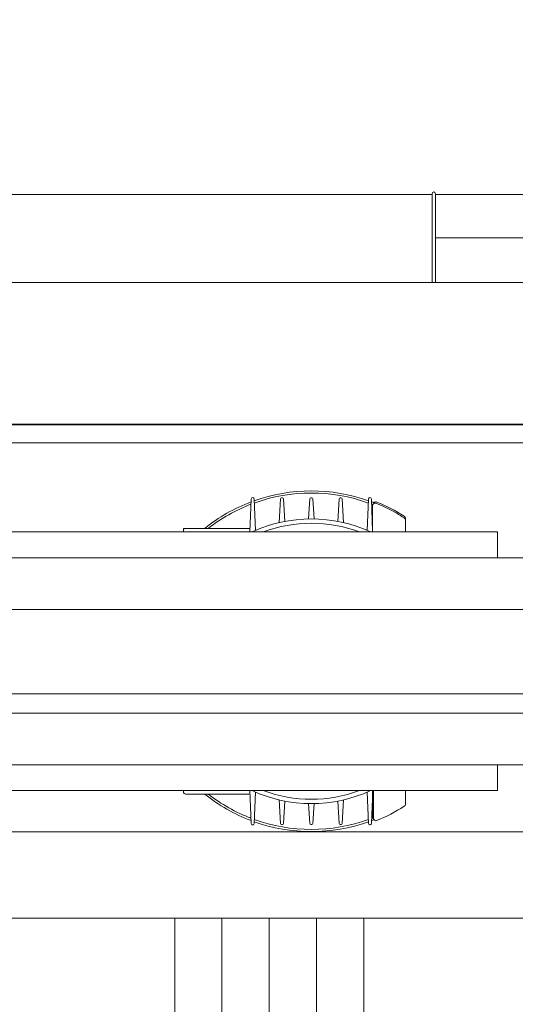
# Model space of a CAD drawing. Header units: millimetres. Extents: x -409 to 257590, y -7786 to 67330.
# Tile 50 of 210: x 41500 to 41788, y 22405 to 22976. Entities that reach past the tile are written whole.
import ezdxf

# ---------------------------------------------------------------- set-up
doc = ezdxf.new("R2010")
doc.units = ezdxf.units.MM
doc.header["$MEASUREMENT"] = 0
doc.linetypes.add('HIDDEN', pattern=[381, 254, -127])
for name, color, linetype in [('New_22 NC Binnenwanden', 7, 'Continuous'), ('New_22 NC Binnenwanden Doorsnede-arcering', 7, 'Continuous'), ('New_23 Vloeren', 7, 'Continuous'), ('New_66 Transportvoorzieningen', 7, 'Continuous'), ('New_Z Ruimtefuncties Zone omranding', 7, 'Continuous')]:
    doc.layers.add(name, color=color, linetype=linetype)

# ---------------------------------------------------------------- blocks, each defined once
blk = doc.blocks.new('Slab_1_2', base_point=(0, 42578.32))
at = {"layer": 'New_23 Vloeren', "color": 1, "linetype": 'Continuous', "lineweight": 0, "flags": 128}
blk.add_lwpolyline([(39850, 23940), (39850, 22455), (40550, 22455), (42240, 22455), (42240, 23935), (40450, 23935), (40450, 23940)], close=True, dxfattribs=at)
blk = doc.blocks.new('Lift 22')
at = {"layer": 'New_66 Transportvoorzieningen', "color": 1, "linetype": 'Continuous', "lineweight": 0}
for p, q in [((160, 1699), (160, 190)), ((160, 190), (160, 1699)), ((240, 1619), (240, 270))]:
    blk.add_line(p, q, dxfattribs=at)
blk = doc.blocks.new('#2D lift easy 1462x1520')
at = {"layer": 'New_66 Transportvoorzieningen', "color": 253, "linetype": 'HIDDEN', "lineweight": 0, "true_color": 0x99a3a6}
blk.add_line((0, 14399.85), (0, 12849.85), dxfattribs=at)
at = {"layer": 'New_66 Transportvoorzieningen', "color": 7, "linetype": 'Continuous', "lineweight": 0}
for p, q in [((285.85, 12889.85), (285.85, 14350.85)), ((275.5, 12893.22), (275.5, 14347.48)), ((286.35, 12905.85), (286.35, 14334.85)), ((368.38, 14334.85), (368.38, 12905.85)), ((88.85, 14298.85), (88.85, 12941.85)), ((118.85, 12941.85), (118.85, 14262.85)), ((178.85, 14262.85), (178.85, 12941.85)), ((208.85, 13024.35), (208.85, 14216.35)), ((419.35, 13890.35), (419.35, 13350.35)), ((419.35, 13890.35), (419.35, 13350.35)), ((419.35, 13890.35), (419.35, 13350.35)), ((419.35, 13890.35), (419.35, 13350.35)), ((419.35, 13890.35), (419.35, 13350.35)), ((419.35, 13890.35), (419.35, 13350.35)), ((419.35, 13890.35), (419.35, 13350.35)), ((419.35, 13890.35), (419.35, 13350.35)), ((419.35, 13890.35), (419.35, 13350.35)), ((419.35, 13890.35), (419.35, 13350.35)), ((73.85, 13764.35), (73.85, 13312.35)), ((223.85, 13312.35), (223.85, 13764.35)), ((71.85, 13471.41), (71.85, 13493.4)), ((73.81, 13494.4), (72.85, 13494.4)), ((224.85, 13494.4), (223.88, 13494.4)), ((225.85, 13494.4), (224.85, 13494.4)), ((225.85, 13494.4), (225.85, 13493.4)), ((225.85, 13493.4), (225.85, 13471.41)), ((71.85, 13471.05), (71.85, 13471.41)), ((71.85, 13455.85), (71.85, 13471.05)), ((225.85, 13471.41), (225.85, 13471.04)), ((225.85, 13471.04), (225.85, 13455.85)), ((54.82, 13453.55), (72.98, 13452.75)), ((73.85, 13455.93), (54.84, 13455.15)), ((242.86, 13455.15), (223.85, 13455.93)), ((224.72, 13452.75), (242.88, 13453.55)), ((54.21, 13437.6), (54.21, 13437.1)), ((68.47, 13438.95), (54.77, 13438.2)), ((54.77, 13436.5), (67.8, 13435.75)), ((242.93, 13438.2), (229.23, 13438.95)), ((229.9, 13435.75), (242.93, 13436.5)), ((243.49, 13437.1), (243.49, 13437.6)), ((54.21, 13420.6), (54.21, 13420.1)), ((66.37, 13421.95), (54.77, 13421.2)), ((54.77, 13419.5), (66.37, 13418.75)), ((242.93, 13421.2), (231.33, 13421.95)), ((231.33, 13418.75), (242.93, 13419.5)), ((243.49, 13420.1), (243.49, 13420.6)), ((54.21, 13403.6), (54.21, 13403.1)), ((67.8, 13404.95), (54.77, 13404.2)), ((54.77, 13402.5), (68.47, 13401.75)), ((229.23, 13401.75), (242.93, 13402.5)), ((242.93, 13404.2), (229.9, 13404.95)), ((243.49, 13403.1), (243.49, 13403.6)), ((72.98, 13387.95), (54.82, 13387.15)), ((54.84, 13385.55), (73.85, 13384.78)), ((57.78, 13384.51), (57.58, 13384.33)), ((58.22, 13384.73), (57.78, 13384.51)), ((73.85, 13384.37), (57.93, 13384.37)), ((58.67, 13384.8), (58.22, 13384.73)), ((58.67, 13384.8), (73.36, 13384.8)), ((71.85, 13384.8), (71.85, 13384.86)), ((239.03, 13384.8), (223.85, 13384.8)), ((224.34, 13384.8), (242.86, 13385.55)), ((242.88, 13387.15), (224.72, 13387.95)), ((225.85, 13384.86), (225.85, 13384.8)), ((240.28, 13384.27), (240.12, 13384.33)), ((240.3, 13384.27), (240.12, 13384.33)), ((240.71, 13384.03), (240.28, 13384.27)), ((240.7, 13384.05), (240.3, 13384.27)), ((241.01, 13383.71), (240.7, 13384.05)), ((241.03, 13383.69), (240.71, 13384.03)), ((241.22, 13383.23), (241.03, 13383.69)), ((241.15, 13382.3), (241.26, 13382.74)), ((241.26, 13382.74), (241.22, 13383.23)), ((66.02, 13365.84), (73.85, 13365.84)), ((223.85, 13365.84), (230.68, 13365.84)), ((231.68, 13365.84), (230.68, 13365.84)), ((368.38, 13350.35), (370.92, 13350.35)), ((370.92, 13350.35), (378.52, 13350.35)), ((378.52, 13350.35), (385.14, 13350.35)), ((385.14, 13350.35), (390.4, 13350.35)), ((390.4, 13350.35), (394.53, 13350.35)), ((394.53, 13350.35), (397.73, 13350.35)), ((397.73, 13350.35), (400.51, 13350.35)), ((400.51, 13350.35), (402.64, 13350.35)), ((402.64, 13350.35), (404.2, 13350.35)), ((404.2, 13350.35), (405.72, 13350.35)), ((405.72, 13350.35), (407.24, 13350.35)), ((407.24, 13350.35), (409.84, 13350.35)), ((409.84, 13350.35), (412.1, 13350.35)), ((412.1, 13350.35), (414.23, 13350.35)), ((414.23, 13350.35), (416.25, 13350.35)), ((416.25, 13350.35), (418.39, 13350.35)), ((418.39, 13350.35), (419.65, 13350.35)), ((419.65, 13350.35), (419.85, 13350.35)), ((370.92, 13348.35), (368.38, 13348.35)), ((378.52, 13348.35), (370.92, 13348.35)), ((385.14, 13348.35), (378.52, 13348.35)), ((390.4, 13348.35), (385.14, 13348.35)), ((394.53, 13348.35), (390.4, 13348.35)), ((394.35, 13168.35), (394.35, 13348.35)), ((397.73, 13348.35), (394.53, 13348.35)), ((400.51, 13348.35), (397.73, 13348.35)), ((402.64, 13348.35), (400.51, 13348.35)), ((404.2, 13348.35), (402.64, 13348.35)), ((405.72, 13348.35), (404.2, 13348.35)), ((407.24, 13348.35), (405.72, 13348.35)), ((409.84, 13348.35), (407.24, 13348.35)), ((419.35, 13348.35), (407.38, 13348.35)), ((412.1, 13348.35), (409.84, 13348.35)), ((414.23, 13348.35), (412.1, 13348.35)), ((416.25, 13348.35), (414.23, 13348.35)), ((418.39, 13348.35), (416.25, 13348.35)), ((419.65, 13348.35), (418.39, 13348.35)), ((419.35, 13168.35), (419.35, 13348.35)), ((419.85, 13348.35), (419.65, 13348.35)), ((73.85, 13312.35), (88.85, 13312.35)), ((208.85, 13312.35), (223.85, 13312.35))]:
    blk.add_line(p, q, dxfattribs=at)
for centre, radius, start, end in [((72.85, 13493.4), 1, 90, 180), ((73.81, 13495.4), 1, 270, 272.025), ((223.88, 13495.4), 1, 267.975, 270), ((224.85, 13493.4), 1, 0, 90), ((148.85, 13420.35), 98.75, 141.2374, 159.3248), ((148.85, 13420.35), 98.75, 20.6751, 38.7626), ((148.85, 13420.35), 97.5, 142.1616, 159.0124), ((148.85, 13420.35), 97.5, 20.9875, 37.8384), ((148.85, 13420.35), 98.75, 160.3818, 199.6182), ((148.85, 13420.35), 97.5, 160.1557, 199.8443), ((54.81, 13454.35), 0.8, 87.7294, 270.8534), ((148.85, 13420.35), 82.5, 155.38, 204.62), ((148.85, 13420.35), 82.5, 335.38, 24.62), ((148.85, 13420.35), 97.5, 340.1557, 19.8443), ((148.85, 13420.35), 98.75, 340.3818, 19.6182), ((242.89, 13454.35), 0.8, 269.168, 92.3305), ((148.85, 13420.35), 80, 159.6359, 200.3641), ((148.85, 13420.35), 80, 339.6359, 20.3641), ((54.81, 13437.6), 0.6, 93.1374, 180), ((54.81, 13437.1), 0.6, 180, 266.7006), ((242.89, 13437.6), 0.6, 0, 86.8626), ((242.89, 13437.1), 0.6, 273.2994, 0), ((54.81, 13420.6), 0.6, 93.7065, 180), ((54.81, 13420.1), 0.6, 180, 266.2935), ((242.89, 13420.6), 0.6, 0, 86.2935), ((242.89, 13420.1), 0.6, 273.7065, 0), ((54.81, 13403.6), 0.6, 93.2994, 180), ((54.81, 13403.1), 0.6, 180, 266.8626), ((242.89, 13403.6), 0.6, 0, 86.7006), ((242.89, 13403.1), 0.6, 273.1374, 0), ((54.81, 13386.35), 0.8, 89.168, 272.3305), ((57.93, 13382.87), 1.5, 90, 202.4036), ((148.85, 13420.35), 98.75, 200.6751, 201.5646), ((148.85, 13420.35), 97.5, 200.9875, 201.4575), ((239.03, 13383.3), 1.5, 337.6623, 90), ((148.85, 13420.35), 97.5, 338.5437, 339.0124), ((148.85, 13420.35), 98.75, 338.435, 339.3248), ((242.89, 13386.35), 0.8, 267.7294, 90.8534), ((148.85, 13420.35), 99.84, 202.4036, 212.6227), ((148.85, 13420.35), 99.84, 327.3773, 337.5964), ((148.85, 13420.35), 99, 330, 337.6623), ((66.02, 13367.34), 1.5, 212.6227, 270), ((230.68, 13367.34), 1.5, 270, 327.0605), ((231.68, 13367.34), 1.5, 270, 327.3773), ((148.85, 13420.35), 99, 327.0605, 330), ((419.85, 13349.35), 1, 0, 90), ((419.85, 13349.35), 1, 270, 0), ((223.88, 13345.33), 1, 90, 92.025)]:
    blk.add_arc(centre, radius, start, end, dxfattribs=at)
blk = doc.blocks.new('*X2090')
at = {"layer": 'New_22 NC Binnenwanden Doorsnede-arcering', "color": 254, "linetype": 'Continuous', "lineweight": 0, "true_color": 0xe9ebeb}
for p, q in [((41590.27, 22355), (41590.27, 22455)), ((41617.7, 22355), (41617.7, 22455)), ((41645.13, 22355), (41645.13, 22455)), ((41672.57, 22355), (41672.57, 22455)), ((41700, 22355), (41700, 22455))]:
    blk.add_line(p, q, dxfattribs=at)
blk = doc.blocks.new('Wall_477_2', base_point=(42460, 22455))
at = {"layer": 'New_22 NC Binnenwanden', "color": 8, "linetype": 'Continuous', "lineweight": 0, "true_color": 0x778488, "flags": 128}
blk.add_lwpolyline([(42460, 22455), (39850, 22455)], dxfattribs=at)
at = {"layer": 'New_22 NC Binnenwanden', "color": 8, "lineweight": 0, "true_color": 0x778488}
blk.add_blockref('*X2090', (0, 0), dxfattribs=at)

msp = doc.modelspace()

# ---------------------------------------------------------------- linework, layer by layer
at = {"layer": 'New_Z Ruimtefuncties Zone omranding', "color": 32, "linetype": 'Continuous', "lineweight": 0, "true_color": 0xba661c, "flags": 128}
msp.add_lwpolyline([(40690, 22455), (42460, 22455), (42460, 23935), (40690, 23935)], close=True, dxfattribs=at)

# ---------------------------------------------------------------- block references
at = {"layer": 'New_22 NC Binnenwanden', "color": 8, "lineweight": 0, "true_color": 0x778488}
msp.add_blockref('Wall_477_2', (42460, 22455), dxfattribs=at)
at = {"layer": 'New_23 Vloeren', "color": 1, "linetype": 'Continuous', "lineweight": 0}
msp.add_blockref('Slab_1_2', (0, 42578.32), dxfattribs=at)
at = {"layer": 'New_66 Transportvoorzieningen', "color": 1, "linetype": 'Continuous', "lineweight": 0, "zscale": 1000, "rotation": 90}
for name, p in [('Lift 22', (42411, 22345)), ('#2D lift easy 1462x1520', (55089.85, 22455))]:
    msp.add_blockref(name, p, dxfattribs=at)

doc.saveas('drawing.dxf')
